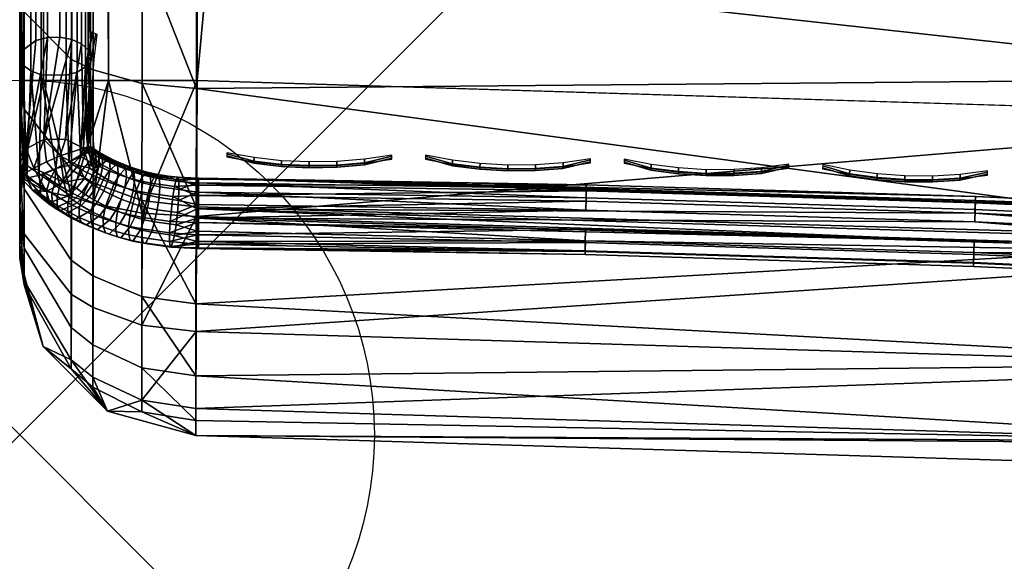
# Model space of a CAD drawing. Header units: inches. Extents: x 0 to 54.6, y -45.5 to 0.
# Tile 1 of 256: x 0 to 1.4, y -28.2 to -27.4. Entities that reach past the tile are written whole.
import ezdxf

# ---------------------------------------------------------------- set-up
doc = ezdxf.new("R2010")
doc.units = ezdxf.units.IN
doc.header["$LTSCALE"] = 0.03937
doc.header["$MEASUREMENT"] = 0
doc.header["$PDMODE"] = 35
doc.header["$PDSIZE"] = 1
for name, color, linetype in [('A-FURN-3-NODE', 7, 'Continuous'), ('A-FURN-3-ST', 151, 'Continuous'), ('A-FURN-3-ST-SEAM', 250, 'Continuous'), ('A-FURN-3-STITCH', 15, 'Continuous')]:
    doc.layers.add(name, color=color, linetype=linetype)

msp = doc.modelspace()

# ---------------------------------------------------------------- linework, layer by layer
at = {"layer": 'A-FURN-3-NODE'}
msp.add_point((0, -28), dxfattribs=at)

# ---------------------------------------------------------------- meshes
at = {"layer": 'A-FURN-3-ST'}
mesh = msp.add_polyface(dxfattribs=at)
corners = [(4.5144, -5.6273, 18), (6.4482, -5.5259, 17.9625), (4.3861, -5.3319, 17.9625), (2.3838, -5.4994, 18), (2.3183, -5.2118, 17.9625), (0.2502, -5.236, 17.9789), (0.25, -5.4505, 18), (6.4842, -5.2127, 5), (3.5781, -27.6808, 5), (1.9161, -27.5518, 5), (4.4109, -5.0175, 5), (2.3319, -4.8968, 5), (0.25, -27.5009, 5), (0.25, -4.8505, 5), (0, -27.5009, 5.25), (0, -4.8505, 5.25), (0.0335, -27.5009, 5.125), (0.0335, -4.8505, 5.125), (0.125, -27.5009, 5.0335), (0.125, -4.8505, 5.0335), (0.0731, -27.1011, 17.9069), (0.125, -26.9009, 17.9665), (0.0335, -26.9009, 17.875), (0.0063, -27.0775, 17.7881), (0, -26.9009, 17.75), (0.25, -26.9009, 18), (0.125, -5.4505, 17.9665), (0.0335, -5.4505, 17.875), (0, -5.4505, 17.75), (0, -5.2847, 17.7337), (0.0063, -5.2739, 17.7881), (0.0733, -5.2502, 17.9071), (0.1041, -5.2451, 17.9327), (0.1734, -5.2383, 17.9671), (3.6351, -27.0835, 18), (6.6387, -5.8342, 18), (1.9447, -26.9524, 18), (0, -27.7509, 16.9), (0, -4.6005, 16.9), (0, -27.7509, 5.5), (0, -4.6005, 5.5), (0, -5.1253, 17.6852)]
mesh.append_faces([[corners[k] for k in face] for face in [(0, 1, 2), (0, 2, 3), (3, 2, 4), (3, 4, 5), (5, 6, 3), (7, 8, 9), (7, 9, 10), (10, 9, 11), (11, 9, 12), (11, 12, 13), (14, 15, 16), (16, 15, 17), (16, 17, 18), (18, 17, 19), (18, 19, 12), (12, 19, 13), (20, 21, 22), (23, 22, 24), (25, 6, 21), (21, 6, 26), (21, 26, 22), (22, 26, 27), (22, 27, 24), (24, 27, 28), (29, 28, 30), (30, 28, 27), (30, 27, 31), (31, 27, 26), (31, 26, 32), (32, 26, 33), (5, 33, 6), (6, 33, 26), (34, 35, 36), (36, 35, 0), (36, 0, 3), (6, 25, 3), (3, 25, 36), (37, 38, 39), (39, 38, 40), (39, 40, 14), (14, 40, 15), (38, 37, 24), (24, 28, 38), (41, 28, 29)]])
mesh = msp.add_polyface(dxfattribs=at)
corners = [(0, -27.5965, 5.2691), (0, -27.5009, 5.25), (0.0062, -27.6177, 5.2179), (0.0335, -27.5009, 5.125), (0.073, -27.6641, 5.106), (0.125, -27.5009, 5.0335), (0.1037, -27.6741, 5.0819), (0.1728, -27.6875, 5.0494), (0.25, -27.5009, 5), (0, -27.6776, 5.3232), (0.1034, -27.6451, 17.6443), (0.1724, -27.6699, 17.6691), (0.1726, -27.5051, 17.8043), (0.1036, -27.4856, 17.7751), (0.1728, -27.3171, 17.9049), (0.1037, -27.3037, 17.8725), (0.1731, -27.1131, 17.9669), (0.1039, -27.1063, 17.9326), (0.125, -26.9009, 17.9665), (0.25, -26.9009, 18), (0.249, -27.5119, 17.8145), (0.2488, -27.6787, 17.6778), (0.0731, -27.1011, 17.9069), (0.0335, -26.9009, 17.875), (0.0063, -27.0775, 17.7881), (0, -26.9009, 17.75), (0, -27.0667, 17.7337), (0.0062, -27.2473, 17.7365), (0, -27.2261, 17.6853), (0.0062, -27.4038, 17.6527), (0, -27.373, 17.6066), (0.0062, -27.5411, 17.5402), (0, -27.5019, 17.501), (0.0062, -27.6535, 17.4029), (0, -27.6075, 17.3722), (0.0062, -27.7372, 17.2464), (0.0728, -27.6266, 17.6257), (0.0729, -27.471, 17.7533), (0.073, -27.2937, 17.8483), (0.0727, -27.7541, 17.4701), (0, -27.7319, 5.4043), (0, -27.7509, 5.5), (0, -27.7509, 16.9), (0, -27.7345, 17.0658), (0, -27.6861, 17.2253)]
mesh.append_faces([[corners[k] for k in face] for face in [(0, 1, 2), (2, 1, 3), (2, 3, 4), (4, 3, 5), (4, 5, 6), (6, 5, 7), (8, 7, 5), (2, 9, 0), (10, 11, 12, 13), (13, 12, 14, 15), (15, 14, 16, 17), (17, 16, 18), (18, 16, 19), (20, 14, 12), (21, 12, 11), (17, 18, 22), (22, 23, 24), (24, 25, 26), (24, 26, 27), (27, 26, 28), (27, 28, 29), (29, 28, 30), (29, 30, 31), (31, 30, 32), (31, 32, 33), (33, 32, 34), (33, 34, 35), (36, 10, 13, 37), (37, 13, 15, 38), (38, 15, 17, 22), (33, 39, 36, 31), (31, 36, 37, 29), (29, 37, 38, 27), (27, 38, 22, 24), (0, 9, 1), (1, 9, 40), (1, 40, 41), (25, 42, 43), (25, 43, 44), (44, 34, 25), (25, 34, 32), (25, 32, 30), (30, 28, 25), (25, 28, 26)]])
mesh = msp.add_polyface(dxfattribs=at)
corners = [(0.2482, -28.0009, 5.5), (0.172, -27.9513, 5.3134), (0.2484, -27.9628, 5.3087), (0.2487, -27.8544, 5.1465), (0.1723, -27.8457, 5.1552), (0.2493, -27.6922, 5.0381), (0.1728, -27.6875, 5.0494), (0.25, -27.5009, 5), (0.2482, -28.0009, 16.9), (0.124, -27.9668, 5.5), (0.25, -26.9009, 18), (0.1731, -27.1131, 17.9669), (0.2497, -27.1155, 17.9788), (0.2493, -27.3218, 17.9162), (0.1728, -27.3171, 17.9049), (0.249, -27.5119, 17.8145), (0.1726, -27.5051, 17.8043), (0.2488, -27.6787, 17.6778), (0.1724, -27.6699, 17.6691), (0.2485, -27.8154, 17.5111), (0.1722, -27.805, 17.5042), (0.2484, -27.9171, 17.3209), (0.1721, -27.9056, 17.3162), (0.2483, -27.9797, 17.1146), (0.172, -27.9675, 17.1122), (3.4609, -27.3523, 17.9625), (1.9447, -26.9524, 18), (1.8563, -27.2328, 17.9625), (1.8426, -27.4978, 17.8526), (1.8308, -27.7253, 17.6778), (1.8217, -27.8999, 17.45), (1.816, -28.0096, 17.1847), (1.8907, -28.0511, 16.9), (3.3857, -28.1265, 17.1847), (3.3963, -28.0171, 17.45), (1.8907, -28.0511, 5.5), (3.5291, -28.1784, 16.9), (3.5326, -28.1405, 5.3087), (1.8924, -28.0131, 5.3087), (1.8979, -27.9048, 5.1464), (1.9062, -27.7428, 5.0381), (1.9161, -27.5518, 5), (3.5781, -27.6808, 5)]
mesh.append_faces([[corners[k] for k in face] for face in [(0, 1, 2), (2, 1, 3), (3, 4, 5), (5, 6, 7), (0, 8, 9), (10, 11, 12), (12, 11, 13), (13, 11, 14), (13, 14, 15), (15, 16, 17), (17, 18, 19), (19, 20, 21), (21, 22, 23), (23, 24, 8), (25, 26, 27), (27, 26, 12), (27, 12, 13), (26, 10, 12), (27, 13, 28), (28, 13, 15), (28, 15, 29), (29, 15, 17), (29, 17, 19), (29, 19, 30), (30, 19, 21), (30, 21, 31), (31, 21, 23), (31, 23, 8), (8, 32, 31), (31, 32, 33), (31, 33, 34, 30), (35, 36, 32), (35, 32, 0), (0, 32, 8), (37, 35, 38), (38, 35, 0), (38, 0, 2), (38, 2, 39), (39, 2, 3), (39, 3, 40), (40, 3, 5), (40, 5, 41), (41, 5, 7), (41, 42, 40)]])
mesh = msp.add_polyface(dxfattribs=at)
corners = [(0.1037, -27.6741, 5.0819), (0.1728, -27.6875, 5.0494), (0.1723, -27.8457, 5.1552), (0.1034, -27.8208, 5.1801), (0.172, -27.9513, 5.3134), (0.1032, -27.9188, 5.3269), (0.124, -27.9668, 5.5), (0.2482, -28.0009, 5.5), (0.2487, -27.8544, 5.1465), (0.2493, -27.6922, 5.0381), (0.0726, -27.8946, 5.3369), (0.0332, -27.8754, 5.5), (0.0062, -27.7829, 5.3832), (0, -27.7509, 5.5), (0, -27.7319, 5.4043), (0.0062, -27.7168, 5.2841), (0, -27.6776, 5.3232), (0.0062, -27.6177, 5.2179), (0.073, -27.6641, 5.106), (0.0728, -27.8023, 5.1985), (0.2482, -28.0009, 16.9), (0.124, -27.9668, 16.9), (0.0332, -27.8754, 16.9), (0, -27.7509, 16.9), (0, -27.7345, 17.0658), (0.0062, -27.7888, 17.0766), (0.0726, -27.9073, 17.1002), (0.1032, -27.933, 17.1053), (0.172, -27.9675, 17.1122), (0.1721, -27.9056, 17.3162), (0.1033, -27.8731, 17.3027), (0.1722, -27.805, 17.5042), (0.1033, -27.7758, 17.4847), (0.1724, -27.6699, 17.6691), (0.1034, -27.6451, 17.6443), (0.2485, -27.8154, 17.5111), (0.2484, -27.9171, 17.3209), (0.2483, -27.9797, 17.1146), (0.0062, -27.7372, 17.2464), (0, -27.6075, 17.3722), (0, -27.6861, 17.2253), (0.0726, -27.8489, 17.2927), (0.0727, -27.7541, 17.4701), (0.0728, -27.6266, 17.6257), (0.0062, -27.6535, 17.4029)]
mesh.append_faces([[corners[k] for k in face] for face in [(0, 1, 2, 3), (3, 2, 4, 5), (5, 4, 6), (6, 4, 7), (8, 4, 2), (9, 2, 1), (5, 6, 10), (10, 6, 11), (10, 11, 12), (12, 11, 13), (12, 13, 14), (12, 14, 15), (15, 14, 16), (15, 16, 17), (15, 17, 18, 19), (19, 18, 0, 3), (19, 3, 5, 10), (15, 19, 10, 12), (6, 20, 21), (6, 21, 11), (11, 21, 22), (11, 22, 13), (13, 22, 23), (24, 23, 25), (25, 23, 22), (25, 22, 26), (26, 22, 21), (26, 21, 27), (27, 21, 28), (27, 28, 29, 30), (30, 29, 31, 32), (32, 31, 33, 34), (35, 33, 31), (36, 31, 29), (37, 29, 28), (20, 28, 21), (38, 39, 40), (38, 40, 25), (25, 40, 24), (38, 25, 26, 41), (41, 26, 27, 30), (41, 30, 32, 42), (42, 32, 34, 43), (38, 41, 42, 44)]])
at = {"layer": 'A-FURN-3-ST-SEAM'}
mesh = msp.add_polyface(dxfattribs=at)
corners = [(0.09, -27.5959, 17.5859), (0.0965, -27.4573, 17.7159), (0.0999, -27.5938, 17.6261), (0.1, -27.467, 17.7303), (0.0872, -27.4489, 17.7033), (0.0647, -27.5833, 17.5733), (0.0734, -27.4427, 17.694), (0.0338, -27.5837, 17.5737), (0.0567, -27.4394, 17.6892), (0.039, -27.44, 17.69), (0.039, -27.2741, 17.7791), (0.0567, -27.2737, 17.7781), (0.039, -27.0939, 17.8334), (0.0567, -27.0937, 17.8324), (0.0003, -27.1041, 17.8854), (0.0019, -27.1007, 17.868), (0.0019, -27.2876, 17.8117), (0.0003, -27.2944, 17.8281), (0.0019, -27.4597, 17.7193), (0.0003, -27.4695, 17.734), (0, -27.6176, 17.6076), (0.0091, -27.5968, 17.5868), (0.0228, -27.4441, 17.6961), (0.0228, -27.2769, 17.7858), (0.0228, -27.0953, 17.8406), (0.0051, -27.4791, 17.7483), (0.0102, -27.6383, 17.6287), (0.0155, -27.4872, 17.7603), (0.0274, -27.6339, 17.6531), (0.0304, -27.4926, 17.7684), (0.0508, -27.6247, 17.6692), (0.0655, -27.4933, 17.7694), (0.0692, -27.6156, 17.6724), (0.0812, -27.4887, 17.7627), (0.0859, -27.6057, 17.666), (0.0929, -27.4812, 17.7515), (0.0966, -27.5979, 17.6505), (0.1, -27.5941, 17.6303), (0.1, -27.2927, 17.8239), (0.0929, -27.3025, 17.8475), (0.1, -27.4463, 17.7439), (0.1, -27.1032, 17.881), (0.0929, -27.1082, 17.906), (0.1, -27.2772, 17.8301), (0.0812, -27.1108, 17.9192), (0.0812, -27.3076, 17.8599), (0.0655, -27.1123, 17.9272), (0.0655, -27.3107, 17.8674), (0.0051, -27.1074, 17.9022), (0.0051, -27.301, 17.8439), (0.0872, -27.097, 17.8491), (0.0965, -27.0999, 17.8639), (0.0965, -27.286, 17.8078), (0.0872, -27.2803, 17.7939), (0.0304, -27.3102, 17.8662), (0.0304, -27.1121, 17.9259), (0.0155, -27.3065, 17.8573), (0.0734, -27.2759, 17.7835), (0.0155, -27.1102, 17.9164), (0.0734, -27.0948, 17.8381)]
mesh.append_faces([[corners[k] for k in face] for face in [(0, 1, 2), (2, 1, 3), (1, 0, 4), (4, 0, 5), (4, 5, 6), (6, 5, 7), (6, 7, 8), (8, 7, 9), (8, 9, 10, 11), (11, 10, 12, 13), (14, 15, 16, 17), (17, 16, 18, 19), (19, 18, 20), (20, 18, 21), (21, 18, 22), (21, 22, 9), (9, 22, 23, 10), (10, 23, 24, 12), (7, 21, 9), (19, 20, 25), (25, 26, 27), (27, 28, 29), (29, 30, 31), (31, 32, 33), (33, 34, 35), (35, 34, 36), (35, 36, 3), (3, 36, 37), (38, 39, 40), (40, 39, 35), (40, 35, 3), (41, 42, 43), (43, 42, 39), (43, 39, 38), (42, 44, 45, 39), (39, 45, 33, 35), (44, 46, 47, 45), (45, 47, 31, 33), (48, 14, 17, 49), (49, 17, 19, 25), (50, 51, 52, 53), (53, 52, 1, 4), (51, 43, 52), (52, 43, 38), (52, 38, 40), (52, 40, 1), (1, 40, 3), (29, 31, 47, 54), (54, 47, 46, 55), (49, 25, 27, 56), (56, 27, 29, 54), (23, 22, 18, 16), (53, 4, 6, 57), (57, 6, 8, 11), (56, 54, 55, 58), (49, 56, 58, 48), (23, 16, 15, 24), (57, 11, 13, 59), (53, 57, 59, 50)]])
mesh = msp.add_polyface(dxfattribs=at)
corners = [(0.1579, -27.6234, 17.6555), (0.1614, -27.6298, 17.6393), (0.1458, -27.6186, 17.6508), (0.1496, -27.6252, 17.6348), (0.1336, -27.6132, 17.6454), (0.1379, -27.6199, 17.6296), (0.1219, -27.6073, 17.6395), (0.1265, -27.6142, 17.6239), (0.1111, -27.6011, 17.6334), (0.1161, -27.6083, 17.618), (0.1061, -27.598, 17.6303), (0.1113, -27.6053, 17.615), (0.1015, -27.5949, 17.6272), (0.1069, -27.6024, 17.6121), (0.0999, -27.5938, 17.6261), (0.1005, -27.5976, 17.6074), (0.0985, -27.6236, 17.5839), (0.1017, -27.6093, 17.5941), (0.108, -27.6141, 17.5988), (0.105, -27.6284, 17.5887), (0.1123, -27.617, 17.6017), (0.1094, -27.6314, 17.5917), (0.1171, -27.62, 17.6046), (0.1142, -27.6344, 17.5947), (0.1274, -27.6258, 17.6105), (0.1248, -27.6405, 17.6006), (0.1387, -27.6315, 17.6161), (0.1363, -27.6462, 17.6064), (0.1504, -27.6367, 17.6213), (0.1482, -27.6515, 17.6117), (0.162, -27.6413, 17.6258), (0.1601, -27.6562, 17.6163), (0.1485, -27.6252, 17.6802), (0.1352, -27.62, 17.6751), (0.1219, -27.6141, 17.6692), (0.1092, -27.6077, 17.6628), (0.0973, -27.6009, 17.6561), (0.0966, -27.5979, 17.6505), (0.1, -27.5941, 17.6303), (0.1, -27.594, 17.6295), (0.0986, -27.6149, 17.6753), (0.1122, -27.6218, 17.6822), (0.1263, -27.6281, 17.6884), (0.1407, -27.6336, 17.6939), (0.155, -27.6382, 17.6985), (0.1616, -27.6295, 17.6845), (0.088, -27.6269, 17.6831), (0.1025, -27.6342, 17.6904), (0.1175, -27.6408, 17.697), (0.1328, -27.6467, 17.7029), (0.1483, -27.6518, 17.7078), (0.0872, -27.6659, 17.6908), (0.1036, -27.6731, 17.6981), (0.1027, -27.6469, 17.5864), (0.098, -27.6437, 17.5832), (0.1077, -27.6501, 17.5896), (0.0981, -27.6649, 17.5905), (0.0926, -27.6615, 17.5871), (0.1432, -27.668, 17.6073), (0.1308, -27.6624, 17.6018), (0.1188, -27.6564, 17.5958), (0.1, -27.467, 17.7303)]
mesh.append_faces([[corners[k] for k in face] for face in [(0, 1, 2), (2, 1, 3), (2, 3, 4), (4, 3, 5), (4, 5, 6), (6, 5, 7), (6, 7, 8), (8, 7, 9), (8, 9, 10), (10, 9, 11), (10, 11, 12), (12, 11, 13), (12, 13, 14), (14, 13, 15), (16, 17, 18, 19), (19, 18, 20, 21), (21, 20, 22, 23), (23, 22, 24, 25), (25, 24, 26, 27), (27, 26, 28, 29), (29, 28, 30, 31), (32, 0, 33), (33, 0, 2), (33, 2, 34), (34, 2, 4), (34, 4, 35), (35, 4, 6), (35, 6, 36), (36, 6, 8), (36, 8, 37), (37, 8, 10), (37, 10, 38), (38, 10, 12), (38, 12, 39), (39, 12, 14), (35, 40, 41, 34), (34, 41, 42, 33), (33, 42, 43, 32), (32, 43, 44, 45), (40, 46, 47, 41), (41, 47, 48, 42), (42, 48, 49, 43), (43, 49, 50, 44), (47, 51, 52, 48), (53, 54, 19, 21), (55, 56, 57, 53), (29, 58, 59, 27), (27, 59, 60, 25), (25, 60, 55, 23), (23, 55, 53, 21), (1, 30, 28, 3), (3, 28, 26, 5), (5, 26, 24, 7), (7, 24, 22, 9), (9, 22, 20, 11), (11, 20, 18, 13), (13, 18, 17, 15), (14, 61, 39), (61, 38, 39)]])
mesh = msp.add_polyface(dxfattribs=at)
corners = [(0.0999, -27.5938, 17.6261), (0.1005, -27.5976, 17.6074), (0.09, -27.5959, 17.5859), (0.1017, -27.6093, 17.5941), (0.0985, -27.6236, 17.5839), (0.0966, -27.5979, 17.6505), (0.0859, -27.6057, 17.666), (0.0973, -27.6009, 17.6561), (0.0859, -27.6076, 17.6681), (0.0986, -27.6149, 17.6753), (0.1092, -27.6077, 17.6628), (0.0692, -27.6156, 17.6724), (0.0745, -27.6191, 17.6754), (0.088, -27.6269, 17.6831), (0.0508, -27.6247, 17.6692), (0.0566, -27.6493, 17.6743), (0.0715, -27.6579, 17.6829), (0.0872, -27.6659, 17.6908), (0.1025, -27.6342, 17.6904), (0.0274, -27.6339, 17.6531), (0.0334, -27.6332, 17.6583), (0.0427, -27.6401, 17.6652), (0.0495, -27.6448, 17.6698), (0.0384, -27.6549, 17.6565), (0.0453, -27.6597, 17.6612), (0.0926, -27.6615, 17.5871), (0.0875, -27.658, 17.5837), (0.098, -27.6437, 17.5832), (0.1027, -27.6469, 17.5864), (0.0289, -27.6479, 17.6494), (0.0102, -27.6383, 17.6287), (0.0291, -27.6603, 17.6366), (0.01, -27.6383, 17.6283), (0.0176, -27.655, 17.6034), (0.0674, -27.6635, 17.5838), (0.0376, -27.6572, 17.58), (0.0623, -27.6441, 17.5669), (0.0802, -27.6526, 17.5783), (0.0912, -27.6386, 17.5782), (0.0823, -27.6207, 17.5691), (0.105, -27.6284, 17.5887), (0.0526, -27.6643, 17.6658), (0.0386, -27.6673, 17.6436), (0.0005, -27.637, 17.5772), (0.007, -27.6317, 17.5565), (0.02, -27.6241, 17.5436), (0.0376, -27.6154, 17.5403), (0.0571, -27.607, 17.5472), (0.0647, -27.5833, 17.5733), (0.0338, -27.5837, 17.5737), (0.0091, -27.5968, 17.5868), (0, -27.6176, 17.6076), (0.0051, -27.4791, 17.7483), (0.0155, -27.4872, 17.7603), (0.0304, -27.4926, 17.7684), (0.0655, -27.4933, 17.7694), (0.0812, -27.4887, 17.7627)]
mesh.append_faces([[corners[k] for k in face] for face in [(0, 1, 2), (2, 1, 3), (2, 3, 4), (5, 6, 7), (7, 6, 8), (7, 8, 9, 10), (6, 11, 8), (8, 11, 12), (8, 12, 13, 9), (11, 14, 12), (12, 14, 15), (12, 15, 16, 13), (13, 16, 17, 18), (19, 20, 14), (14, 20, 21), (14, 21, 22), (22, 21, 23, 24), (25, 26, 27, 28), (20, 19, 29), (29, 19, 30), (29, 30, 31), (31, 30, 32), (31, 32, 33), (34, 35, 36), (34, 36, 37), (37, 36, 38), (37, 38, 27, 26), (36, 39, 38), (38, 39, 4), (38, 4, 40, 27), (39, 2, 4), (15, 14, 22), (41, 15, 22, 24), (42, 23, 29, 31), (23, 21, 20, 29), (32, 43, 33), (33, 43, 35), (35, 43, 44), (35, 44, 45), (35, 45, 36), (36, 45, 46), (36, 46, 47), (2, 39, 47), (47, 39, 36), (2, 47, 48), (48, 47, 49), (49, 47, 46), (49, 46, 45), (49, 45, 50), (50, 45, 44), (50, 44, 43), (32, 51, 43), (43, 51, 50), (52, 51, 32), (52, 32, 30), (53, 30, 19), (54, 19, 14), (55, 14, 11), (56, 11, 6)]])
mesh = msp.add_polyface(dxfattribs=at)
corners = [(0.2519, -27.6628, 17.7208), (0.7985, -27.6563, 17.7078), (0.2519, -27.6482, 17.7078), (0.7986, -27.6477, 17.6902), (0.2519, -27.6396, 17.6902), (0.2519, -27.6385, 17.6706), (1.3473, -27.6643, 17.6902), (1.3472, -27.6696, 17.6522), (0.7985, -27.653, 17.6522), (0.2519, -27.6449, 17.6522), (0.7983, -27.6659, 17.6377), (0.2519, -27.6579, 17.6377), (0.25, -27.6385, 17.6706), (0.25, -27.645, 17.6522), (0.25, -27.6579, 17.6377), (0.2245, -27.6544, 17.6388), (0.2243, -27.643, 17.6525), (0.2233, -27.6371, 17.6691), (0.2091, -27.6354, 17.6674), (0.1971, -27.6391, 17.6486), (0.1951, -27.6331, 17.6652), (0.1818, -27.6304, 17.6625), (0.1842, -27.6365, 17.646), (0.1697, -27.6272, 17.6593), (0.1726, -27.6335, 17.643), (0.1579, -27.6234, 17.6555), (0.1614, -27.6298, 17.6393), (0.1601, -27.6562, 17.6163), (0.162, -27.6413, 17.6258), (0.1732, -27.6449, 17.6294), (0.1715, -27.6599, 17.62), (0.1847, -27.6479, 17.6324), (0.1833, -27.663, 17.623), (0.1975, -27.6506, 17.635), (0.1964, -27.6657, 17.6257), (0.2157, -27.6644, 17.7204), (0.25, -27.6628, 17.7208), (0.218, -27.65, 17.7102), (0.25, -27.6482, 17.7078), (0.2204, -27.6404, 17.6953), (0.25, -27.6397, 17.6901), (0.1898, -27.6361, 17.691), (0.1752, -27.633, 17.688), (0.1616, -27.6295, 17.6845), (0.1485, -27.6252, 17.6802), (0.155, -27.6382, 17.6985), (0.1697, -27.6421, 17.7024), (0.1854, -27.6454, 17.7056), (0.1483, -27.6518, 17.7078), (0.1642, -27.656, 17.712), (0.1809, -27.6595, 17.7155)]
mesh.append_faces([[corners[k] for k in face] for face in [(0, 1, 2), (2, 1, 3), (2, 3, 4), (4, 3, 5), (5, 3, 6), (5, 7, 8), (5, 8, 9), (9, 8, 10), (9, 10, 11), (12, 5, 13), (13, 5, 9), (13, 9, 11), (13, 11, 14), (14, 15, 13), (13, 15, 16), (13, 16, 12), (12, 16, 17), (17, 16, 18), (18, 16, 19), (18, 19, 20), (20, 19, 21), (21, 19, 22), (21, 22, 23), (23, 22, 24), (23, 24, 25), (25, 24, 26), (27, 28, 29, 30), (30, 29, 31, 32), (32, 31, 33, 34), (35, 36, 37), (37, 36, 38), (37, 38, 39), (39, 38, 40), (39, 40, 17), (17, 40, 12), (17, 18, 41), (41, 18, 20), (41, 20, 42), (42, 20, 21), (42, 21, 43), (43, 21, 23), (43, 23, 44), (44, 23, 25), (43, 45, 46, 42), (42, 46, 47, 41), (41, 47, 37, 39), (45, 48, 49, 46), (46, 49, 50, 47), (47, 50, 35, 37), (39, 17, 41), (19, 16, 15, 33), (19, 33, 31, 22), (22, 31, 29, 24), (24, 29, 28, 26), (36, 0, 2), (36, 2, 38), (38, 2, 4), (38, 4, 40), (40, 4, 5), (40, 5, 12)]])
mesh = msp.add_polyface(dxfattribs=at)
corners = [(0.1175, -27.6408, 17.697), (0.1036, -27.6731, 17.6981), (0.1206, -27.6796, 17.7045), (0.1328, -27.6467, 17.7029), (0.1378, -27.6852, 17.71), (0.1483, -27.6518, 17.7078), (0.1556, -27.6899, 17.7147), (0.1642, -27.656, 17.712), (0.0453, -27.6597, 17.6612), (0.0384, -27.6549, 17.6565), (0.0386, -27.6673, 17.6436), (0.0456, -27.6721, 17.6484), (0.0431, -27.6759, 17.6286), (0.0499, -27.6805, 17.6333), (0.0515, -27.6792, 17.6133), (0.058, -27.6837, 17.6177), (0.0753, -27.6694, 17.5896), (0.0808, -27.6732, 17.5934), (0.0875, -27.658, 17.5837), (0.0926, -27.6615, 17.5871), (0.0376, -27.6572, 17.58), (0.0426, -27.6726, 17.6068), (0.0176, -27.655, 17.6034), (0.0338, -27.669, 17.6218), (0.0291, -27.6603, 17.6366), (0.0674, -27.6635, 17.5838), (0.1536, -27.7058, 17.707), (0.1355, -27.701, 17.7022), (0.1178, -27.6953, 17.6965), (0.1005, -27.6887, 17.69), (0.0872, -27.6659, 17.6908), (0.0838, -27.6813, 17.6826), (0.0715, -27.6579, 17.6829), (0.0678, -27.6731, 17.6745), (0.0566, -27.6493, 17.6743), (0.0526, -27.6643, 17.6658), (0.1537, -27.7181, 17.6941), (0.1356, -27.7133, 17.6893), (0.118, -27.7076, 17.6837), (0.1007, -27.701, 17.6771), (0.084, -27.6936, 17.6698), (0.068, -27.6855, 17.6617), (0.0528, -27.6767, 17.653), (0.1558, -27.7256, 17.678), (0.138, -27.7209, 17.6733), (0.1208, -27.7153, 17.6678), (0.1039, -27.7089, 17.6614), (0.0875, -27.7016, 17.6542), (0.0718, -27.6936, 17.6463), (0.057, -27.685, 17.6377), (0.1595, -27.7269, 17.6607), (0.1426, -27.7224, 17.6562), (0.1262, -27.7171, 17.6509), (0.1099, -27.7109, 17.6448), (0.0942, -27.7039, 17.6378), (0.079, -27.6962, 17.6302), (0.0647, -27.688, 17.622), (0.1554, -27.7074, 17.6274), (0.1412, -27.7028, 17.6228), (0.1269, -27.6972, 17.6173), (0.1129, -27.691, 17.6111), (0.0994, -27.6842, 17.6043), (0.0867, -27.6769, 17.5971), (0.149, -27.6891, 17.6145), (0.1357, -27.6839, 17.6094), (0.1225, -27.6781, 17.6036), (0.1099, -27.6717, 17.5972), (0.0981, -27.6649, 17.5905), (0.1557, -27.6728, 17.6121), (0.1432, -27.668, 17.6073), (0.1308, -27.6624, 17.6018), (0.1188, -27.6564, 17.5958), (0.1077, -27.6501, 17.5896), (0.1601, -27.6562, 17.6163), (0.1482, -27.6515, 17.6117), (0.0802, -27.6526, 17.5783)]
mesh.append_faces([[corners[k] for k in face] for face in [(0, 1, 2, 3), (3, 2, 4, 5), (5, 4, 6, 7), (8, 9, 10, 11), (11, 10, 12, 13), (13, 12, 14, 15), (15, 14, 16, 17), (17, 16, 18, 19), (20, 21, 22), (22, 21, 23), (22, 23, 24), (24, 23, 12, 10), (21, 20, 25), (26, 6, 4, 27), (27, 4, 2, 28), (28, 2, 1, 29), (29, 1, 30, 31), (31, 30, 32, 33), (33, 32, 34, 35), (36, 26, 27, 37), (37, 27, 28, 38), (38, 28, 29, 39), (39, 29, 31, 40), (40, 31, 33, 41), (41, 33, 35, 42), (42, 35, 8, 11), (43, 36, 37, 44), (44, 37, 38, 45), (45, 38, 39, 46), (46, 39, 40, 47), (47, 40, 41, 48), (48, 41, 42, 49), (49, 42, 11, 13), (50, 43, 44, 51), (51, 44, 45, 52), (52, 45, 46, 53), (53, 46, 47, 54), (54, 47, 48, 55), (55, 48, 49, 56), (56, 49, 13, 15), (57, 51, 52, 58), (58, 52, 53, 59), (59, 53, 54, 60), (60, 54, 55, 61), (61, 55, 56, 62), (62, 56, 15, 17), (63, 58, 59, 64), (64, 59, 60, 65), (65, 60, 61, 66), (66, 61, 62, 67), (67, 62, 17, 19), (68, 63, 64, 69), (69, 64, 65, 70), (70, 65, 66, 71), (71, 66, 67, 72), (73, 68, 69, 74), (18, 16, 25, 75), (16, 14, 21, 25), (14, 12, 23, 21)]])
mesh = msp.add_polyface(dxfattribs=at)
corners = [(1.9093, -27.7319, 17.7271), (1.3466, -27.6875, 17.7208), (0.2519, -27.6814, 17.7271), (0.7983, -27.6709, 17.7208), (0.2519, -27.6628, 17.7208), (0.7985, -27.6563, 17.7078), (0.2519, -27.6385, 17.6706), (1.3473, -27.6643, 17.6902), (1.9113, -27.6892, 17.6706), (1.8974, -27.6981, 17.7078), (1.8978, -27.6896, 17.6902), (1.3471, -27.6729, 17.7078), (0.7986, -27.6477, 17.6902), (1.8968, -27.7127, 17.7208), (1.3472, -27.6696, 17.6522), (0.2519, -27.6579, 17.6377), (0.7983, -27.6659, 17.6377), (0.7981, -27.6834, 17.6292), (0.2519, -27.6753, 17.6292), (0.2519, -27.6947, 17.628), (1.3462, -27.7, 17.6292), (1.9087, -27.7453, 17.628), (1.8962, -27.7252, 17.6292), (1.897, -27.7078, 17.6377), (1.3468, -27.6825, 17.6377), (1.8976, -27.6949, 17.6522), (0.7985, -27.653, 17.6522), (1.8941, -27.7683, 17.6379), (1.3449, -27.7431, 17.6379), (0.7974, -27.7265, 17.6379), (1.3444, -27.7574, 17.6553), (0.7972, -27.7408, 17.6553), (1.3443, -27.7627, 17.6772), (0.7971, -27.7461, 17.6772), (1.3444, -27.7583, 17.698), (0.7972, -27.7418, 17.698), (1.3448, -27.7458, 17.7151), (0.7973, -27.7292, 17.7151), (1.3454, -27.7272, 17.7254), (0.7976, -27.7106, 17.7254), (0.2519, -27.7009, 17.7259), (1.8949, -27.7524, 17.7254), (0.2519, -27.7184, 17.7173), (0.2519, -27.7313, 17.7027), (0.2519, -27.7376, 17.6842), (0.2519, -27.7364, 17.6648), (0.2519, -27.7278, 17.6473), (0.2519, -27.7132, 17.6344), (1.8935, -27.7826, 17.6553), (1.894, -27.771, 17.7151), (1.8934, -27.7835, 17.698), (1.8932, -27.7878, 17.6772), (0.25, -27.6579, 17.6377), (0.25, -27.6754, 17.6292), (0.25, -27.7132, 17.6344), (0.25, -27.7364, 17.6648), (0.25, -27.7376, 17.6843), (0.25, -27.7313, 17.7027), (0.25, -27.7184, 17.7173), (0.25, -27.7008, 17.7259)]
mesh.append_faces([[corners[k] for k in face] for face in [(0, 1, 2), (2, 1, 3), (2, 3, 4), (4, 3, 5), (6, 7, 8), (9, 10, 7, 11), (11, 7, 12, 5), (13, 9, 11, 1), (1, 11, 5, 3), (8, 14, 6), (15, 16, 17), (15, 17, 18), (18, 17, 19), (19, 17, 20), (19, 20, 21), (21, 20, 22), (23, 22, 20, 24), (24, 20, 17, 16), (25, 23, 24, 14), (14, 24, 16, 26), (21, 27, 28), (21, 28, 29), (29, 28, 30, 31), (31, 30, 32, 33), (33, 32, 34, 35), (35, 34, 36, 37), (37, 36, 38, 39), (39, 38, 40), (40, 38, 2), (2, 38, 0), (0, 38, 41), (40, 42, 39), (39, 42, 37), (42, 43, 37), (37, 43, 35), (43, 44, 35), (35, 44, 33), (44, 45, 33), (33, 45, 31), (45, 46, 31), (31, 46, 29), (46, 47, 29), (29, 47, 19), (29, 19, 21), (30, 28, 27, 48), (49, 41, 38, 36), (50, 49, 36, 34), (51, 50, 34, 32), (48, 51, 32, 30), (52, 15, 18), (53, 18, 19), (54, 19, 47), (54, 47, 46), (45, 55, 46), (45, 44, 55), (56, 44, 43), (57, 43, 42), (58, 42, 40), (59, 40, 2)]])
mesh = msp.add_polyface(dxfattribs=at)
corners = [(0.25, -27.6579, 17.6377), (0.2519, -27.6753, 17.6292), (0.25, -27.6754, 17.6292), (0.2519, -27.6947, 17.628), (0.25, -27.6947, 17.628), (0.25, -27.6628, 17.7208), (0.2157, -27.6644, 17.7204), (0.25, -27.6814, 17.7271), (0.2119, -27.6992, 17.7239), (0.25, -27.7008, 17.7259), (0.2111, -27.7153, 17.7164), (0.25, -27.7184, 17.7173), (0.2111, -27.7276, 17.7035), (0.25, -27.7313, 17.7027), (0.212, -27.7348, 17.6872), (0.25, -27.7376, 17.6843), (0.2136, -27.7358, 17.6695), (0.25, -27.7364, 17.6648), (0.25, -27.7278, 17.6473), (0.2182, -27.7191, 17.639), (0.25, -27.7132, 17.6344), (0.2206, -27.7042, 17.6296), (0.2226, -27.6869, 17.6261), (0.224, -27.6696, 17.6296), (0.2245, -27.6544, 17.6388), (0.1964, -27.6657, 17.6257), (0.1975, -27.6506, 17.635), (0.1642, -27.656, 17.712), (0.1556, -27.6899, 17.7147), (0.174, -27.6938, 17.7186), (0.1809, -27.6595, 17.7155), (0.1724, -27.7098, 17.711), (0.1536, -27.7058, 17.707), (0.1725, -27.7221, 17.6981), (0.1537, -27.7181, 17.6941), (0.1741, -27.7295, 17.6819), (0.1558, -27.7256, 17.678), (0.1772, -27.7306, 17.6644), (0.1595, -27.7269, 17.6607), (0.1857, -27.7145, 17.6344), (0.1701, -27.7112, 17.6312), (0.1426, -27.7224, 17.6562), (0.1554, -27.7074, 17.6274), (0.1901, -27.6999, 17.6253), (0.1755, -27.6969, 17.6223), (0.1621, -27.6933, 17.6188), (0.1412, -27.7028, 17.6228), (0.149, -27.6891, 17.6145), (0.1938, -27.6828, 17.6221), (0.1802, -27.68, 17.6193), (0.1677, -27.6768, 17.6161), (0.1557, -27.6728, 17.6121), (0.1833, -27.663, 17.623), (0.1715, -27.6599, 17.62), (0.1601, -27.6562, 17.6163), (0.2519, -27.6814, 17.7271), (0.2519, -27.6628, 17.7208), (0.2519, -27.7278, 17.6473), (0.2519, -27.7376, 17.6842), (0.2519, -27.7313, 17.7027), (0.2519, -27.7184, 17.7173), (0.2519, -27.7009, 17.7259)]
mesh.append_faces([[corners[k] for k in face] for face in [(0, 1, 2), (2, 3, 4), (5, 6, 7), (7, 6, 8), (7, 8, 9), (9, 8, 10), (9, 10, 11), (11, 10, 12), (11, 12, 13), (13, 12, 14), (13, 14, 15), (15, 14, 16), (15, 16, 17), (17, 16, 18), (18, 16, 19), (18, 19, 20), (20, 19, 21), (20, 21, 4), (4, 21, 22), (4, 22, 2), (2, 22, 23), (2, 23, 0), (0, 23, 24), (25, 26, 24, 23), (27, 28, 29, 30), (30, 29, 8, 6), (10, 8, 29, 31), (31, 29, 28, 32), (12, 10, 31, 33), (33, 31, 32, 34), (14, 12, 33, 35), (35, 33, 34, 36), (16, 14, 35, 37), (37, 35, 36, 38), (19, 16, 37, 39), (39, 37, 38, 40), (40, 38, 41, 42), (21, 19, 39, 43), (43, 39, 40, 44), (44, 40, 42, 45), (45, 42, 46, 47), (25, 23, 22, 48), (48, 22, 21, 43), (48, 43, 44, 49), (49, 44, 45, 50), (50, 45, 47, 51), (25, 48, 49, 52), (52, 49, 50, 53), (53, 50, 51, 54), (55, 56, 7), (7, 56, 5), (4, 3, 20), (57, 17, 18), (57, 18, 20), (17, 58, 15), (15, 59, 13), (13, 60, 11), (11, 61, 9), (9, 55, 7)]])
mesh = msp.add_polyface(dxfattribs=at)
corners = [(5.2079, -28.0661, 17.7271), (4.6675, -27.9711, 17.7208), (3.5625, -27.8603, 17.7271), (3.5643, -27.8419, 17.7208), (2.4485, -27.7467, 17.7208), (3.5657, -27.8273, 17.7078), (2.4494, -27.7321, 17.7078), (3.5665, -27.8188, 17.6902), (2.4499, -27.7235, 17.6902), (3.5666, -27.8177, 17.6706), (4.6703, -27.9481, 17.6902), (5.214, -28.0237, 17.6706), (1.9113, -27.6892, 17.6706), (1.8978, -27.6896, 17.6902), (1.8974, -27.6981, 17.7078), (1.8968, -27.7127, 17.7208), (1.9093, -27.7319, 17.7271), (1.3466, -27.6875, 17.7208), (1.3473, -27.6643, 17.6902), (4.6693, -27.9566, 17.7078), (4.6697, -27.9534, 17.6522), (3.566, -27.824, 17.6522), (2.4496, -27.7288, 17.6522), (3.5647, -27.8369, 17.6377), (2.4488, -27.7417, 17.6377), (3.5631, -27.8543, 17.6292), (2.4477, -27.7591, 17.6292), (3.5613, -27.8736, 17.628), (4.6659, -27.9835, 17.6292), (5.206, -28.0793, 17.628), (1.9087, -27.7453, 17.628), (1.8962, -27.7252, 17.6292), (1.897, -27.7078, 17.6377), (1.8976, -27.6949, 17.6522), (1.3472, -27.6696, 17.6522), (4.6681, -27.9662, 17.6377), (4.6604, -28.0263, 17.6379), (3.559, -27.8972, 17.6379), (2.445, -27.8022, 17.6379), (3.5577, -27.9115, 17.6553), (2.4441, -27.8165, 17.6553), (3.5572, -27.9167, 17.6772), (2.4438, -27.8217, 17.6772), (3.5576, -27.9124, 17.698), (2.4441, -27.8174, 17.698), (3.5588, -27.8999, 17.7151), (2.4448, -27.8048, 17.7151), (3.5605, -27.8814, 17.7254), (2.446, -27.7863, 17.7254), (4.6624, -28.0105, 17.7254), (1.8949, -27.7524, 17.7254), (1.894, -27.771, 17.7151), (1.8934, -27.7835, 17.698), (1.8932, -27.7878, 17.6772), (1.8935, -27.7826, 17.6553), (1.8941, -27.7683, 17.6379), (4.6601, -28.029, 17.7151), (4.6585, -28.0414, 17.698), (4.658, -28.0457, 17.6772), (4.6586, -28.0405, 17.6553)]
mesh.append_faces([[corners[k] for k in face] for face in [(0, 1, 2), (2, 1, 3), (2, 3, 4), (4, 3, 5, 6), (6, 5, 7, 8), (8, 7, 9), (9, 7, 10), (9, 10, 11), (9, 12, 8), (8, 12, 13), (8, 13, 14, 6), (6, 14, 15, 4), (4, 15, 16), (16, 15, 17), (12, 18, 13), (16, 2, 4), (19, 10, 7, 5), (1, 19, 5, 3), (11, 20, 9), (9, 20, 21), (9, 21, 22), (22, 21, 23, 24), (24, 23, 25, 26), (26, 25, 27), (27, 25, 28), (27, 28, 29), (27, 30, 26), (26, 30, 31), (26, 31, 32, 24), (24, 32, 33, 22), (22, 33, 12), (12, 33, 34), (12, 9, 22), (35, 28, 25, 23), (20, 35, 23, 21), (29, 36, 27), (27, 36, 37), (27, 37, 38), (38, 37, 39, 40), (40, 39, 41, 42), (42, 41, 43, 44), (44, 43, 45, 46), (46, 45, 47, 48), (48, 47, 2), (2, 47, 49), (2, 49, 0), (2, 16, 48), (48, 16, 50), (48, 50, 51, 46), (46, 51, 52, 44), (44, 52, 53, 42), (42, 53, 54, 40), (40, 54, 55, 38), (38, 55, 30), (30, 27, 38), (56, 49, 47, 45), (57, 56, 45, 43), (58, 57, 43, 41), (59, 58, 41, 39), (36, 59, 39, 37)]])
at = {"layer": 'A-FURN-3-STITCH'}
mesh = msp.add_polymesh((7, 4), dxfattribs=at)
for k, corner in enumerate([(0.1007, -27.6204, 17.6751), (0.1028, -27.6212, 17.6763), (0.1071, -27.6229, 17.6786), (0.1093, -27.6238, 17.6798), (0.0964, -27.5931, 17.7028), (0.096, -27.5961, 17.707), (0.1003, -27.5978, 17.7093), (0.105, -27.5965, 17.7075), (0.0938, -27.5639, 17.7287), (0.0934, -27.5669, 17.7329), (0.0977, -27.5687, 17.7352), (0.1024, -27.5673, 17.7334), (0.0929, -27.533, 17.7527), (0.0926, -27.5361, 17.7569), (0.0969, -27.5378, 17.7592), (0.1016, -27.5365, 17.7574), (0.0938, -27.5007, 17.7746), (0.0934, -27.5037, 17.7788), (0.0977, -27.5054, 17.7812), (0.1024, -27.5041, 17.7793), (0.0964, -27.467, 17.7943), (0.096, -27.4701, 17.7985), (0.1003, -27.4718, 17.8009), (0.105, -27.4704, 17.7991), (0.1007, -27.4323, 17.8118), (0.1028, -27.4332, 17.813), (0.1071, -27.4349, 17.8154), (0.1093, -27.4357, 17.8165)]):
    mesh.set_mesh_vertex(divmod(k, 4), corner)
mesh = msp.add_polymesh((7, 4), dxfattribs=at)
for k, corner in enumerate([(0.292, -27.6024, 17.7447), (0.292, -27.6039, 17.7425), (0.2919, -27.6068, 17.7382), (0.2919, -27.6083, 17.736), (0.3303, -27.6093, 17.749), (0.3302, -27.6145, 17.7493), (0.3301, -27.6174, 17.745), (0.3302, -27.6151, 17.7404), (0.369, -27.6137, 17.7516), (0.3689, -27.6189, 17.752), (0.3689, -27.6218, 17.7477), (0.3689, -27.6195, 17.743), (0.4081, -27.6155, 17.7525), (0.408, -27.6207, 17.7529), (0.408, -27.6236, 17.7486), (0.408, -27.6214, 17.7439), (0.4472, -27.6148, 17.7517), (0.4471, -27.62, 17.7521), (0.447, -27.6229, 17.7477), (0.4471, -27.6207, 17.7431), (0.486, -27.6116, 17.7492), (0.486, -27.6168, 17.7495), (0.4859, -27.6197, 17.7452), (0.486, -27.6174, 17.7405), (0.5245, -27.6058, 17.7449), (0.5245, -27.6073, 17.7428), (0.5244, -27.6102, 17.7385), (0.5244, -27.6117, 17.7363)]):
    mesh.set_mesh_vertex(divmod(k, 4), corner)
mesh = msp.add_polymesh((7, 4), dxfattribs=at)
for k, corner in enumerate([(0.572, -27.6059, 17.7447), (0.572, -27.6073, 17.7425), (0.5719, -27.6102, 17.7382), (0.5719, -27.6117, 17.736), (0.6102, -27.613, 17.749), (0.6101, -27.6182, 17.7493), (0.6101, -27.6211, 17.745), (0.6101, -27.6189, 17.7404), (0.649, -27.6177, 17.7516), (0.6488, -27.6229, 17.752), (0.6488, -27.6258, 17.7477), (0.6488, -27.6235, 17.743), (0.688, -27.6199, 17.7525), (0.6879, -27.6251, 17.7529), (0.6878, -27.628, 17.7486), (0.6879, -27.6257, 17.7439), (0.7271, -27.6195, 17.7517), (0.727, -27.6247, 17.7521), (0.7269, -27.6276, 17.7477), (0.727, -27.6253, 17.7431), (0.766, -27.6165, 17.7492), (0.7659, -27.6217, 17.7495), (0.7658, -27.6246, 17.7452), (0.7659, -27.6224, 17.7405), (0.8045, -27.6111, 17.7449), (0.8045, -27.6126, 17.7428), (0.8044, -27.6155, 17.7385), (0.8044, -27.6169, 17.7363)]):
    mesh.set_mesh_vertex(divmod(k, 4), corner)
mesh = msp.add_polymesh((7, 4), dxfattribs=at)
for k, corner in enumerate([(0.852, -27.6115, 17.7447), (0.852, -27.6129, 17.7425), (0.8519, -27.6158, 17.7382), (0.8519, -27.6173, 17.736), (0.8902, -27.619, 17.749), (0.89, -27.6242, 17.7493), (0.8899, -27.6271, 17.745), (0.89, -27.6248, 17.7404), (0.9289, -27.624, 17.7516), (0.9287, -27.6291, 17.752), (0.9286, -27.6321, 17.7477), (0.9287, -27.6298, 17.743), (0.9679, -27.6264, 17.7525), (0.9677, -27.6316, 17.7529), (0.9676, -27.6345, 17.7486), (0.9677, -27.6322, 17.7439), (1.007, -27.6263, 17.7517), (1.0068, -27.6315, 17.7521), (1.0067, -27.6344, 17.7477), (1.0068, -27.6322, 17.7431), (1.0459, -27.6237, 17.7492), (1.0457, -27.6289, 17.7495), (1.0457, -27.6318, 17.7452), (1.0457, -27.6295, 17.7405), (1.0844, -27.6186, 17.7449), (1.0844, -27.6201, 17.7428), (1.0843, -27.623, 17.7385), (1.0843, -27.6244, 17.7363)]):
    mesh.set_mesh_vertex(divmod(k, 4), corner)
mesh = msp.add_polymesh((7, 4), dxfattribs=at)
for k, corner in enumerate([(1.132, -27.6193, 17.7447), (1.1319, -27.6208, 17.7425), (1.1318, -27.6237, 17.7382), (1.1318, -27.6252, 17.736), (1.17, -27.6271, 17.749), (1.1698, -27.6323, 17.7493), (1.1697, -27.6352, 17.745), (1.1698, -27.6329, 17.7404), (1.2087, -27.6324, 17.7516), (1.2085, -27.6376, 17.752), (1.2084, -27.6405, 17.7477), (1.2085, -27.6382, 17.743), (1.2477, -27.6352, 17.7525), (1.2475, -27.6404, 17.7529), (1.2474, -27.6433, 17.7486), (1.2475, -27.641, 17.7439), (1.2868, -27.6354, 17.7517), (1.2866, -27.6406, 17.7521), (1.2865, -27.6435, 17.7477), (1.2866, -27.6412, 17.7431), (1.3257, -27.6331, 17.7492), (1.3255, -27.6383, 17.7495), (1.3254, -27.6412, 17.7452), (1.3255, -27.6389, 17.7405), (1.3643, -27.6282, 17.7449), (1.3643, -27.6297, 17.7428), (1.3641, -27.6327, 17.7385), (1.3641, -27.6341, 17.7363)]):
    mesh.set_mesh_vertex(divmod(k, 4), corner)

doc.saveas('drawing.dxf')
